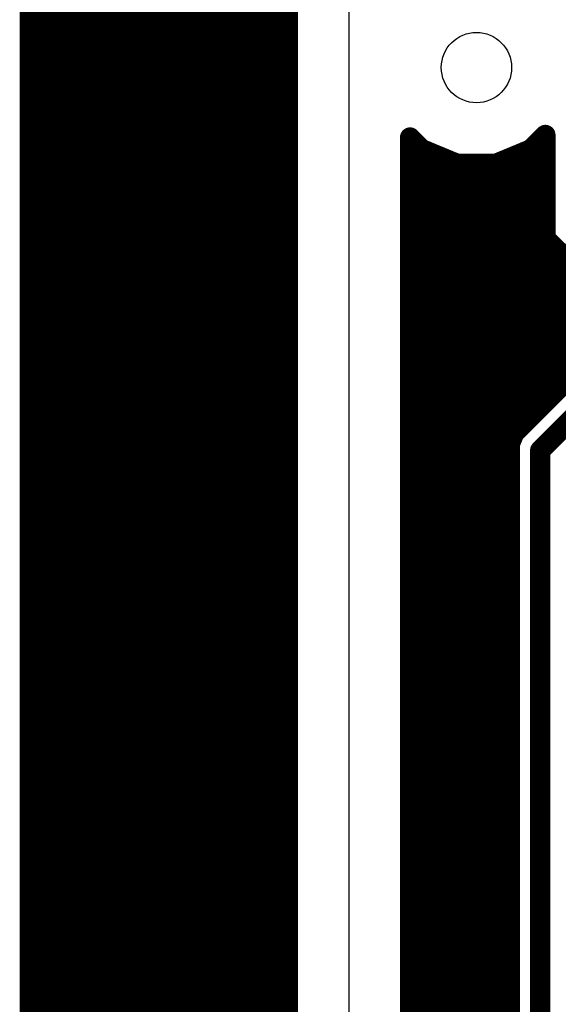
# Model space of a CAD drawing. Extents: x -9.1 to 58.6, y -5.3 to 48.5.
# Tile 2 of 17: x -9.1 to 1.6, y 5.5 to 25.1. Entities that reach past the tile are written whole.
import ezdxf

# ---------------------------------------------------------------- set-up
doc = ezdxf.new("R2010")
doc.units = 0
doc.layers.add('1', color=14, linetype='CONTINUOUS')
doc.layers.add('20', color=178, linetype='CONTINUOUS')

msp = doc.modelspace()

# ---------------------------------------------------------------- linework, layer by layer
at = {"layer": '1', "const_width": 0.4064}
for points in [[(-8.89, -5.08), (-8.89, 45.72)], [(-3.7592, 42.1425), (-3.7592, -0.2425)], [(-8.89, 25.1968), (-3.7592, 25.1968)], [(-8.89, 24.7904), (-3.7592, 24.7904)], [(-8.89, 24.384), (-3.7592, 24.384)], [(-8.89, 23.9776), (-3.7592, 23.9776)], [(-8.89, 23.5712), (-3.7592, 23.5712)], [(-8.89, 23.1648), (-3.7592, 23.1648)], [(-8.89, 22.7584), (-3.7592, 22.7584)], [(-1.3208, 1.2192), (-1.3208, 22.7366)], [(-1.3208, 22.7366), (-1.0871, 22.503)], [(1.0871, 22.503), (1.3716, 22.7874)], [(1.3426, 22.7584), (1.3716, 22.7584)], [(1.3716, 22.7874), (1.3716, 20.7341)], [(-8.89, 22.352), (-3.7592, 22.352)], [(-1.3208, 22.352), (-0.7226, 22.352)], [(-1.0871, 22.503), (-0.3818, 22.2108)], [(0.3818, 22.2108), (1.0871, 22.503)], [(0.7226, 22.352), (1.3716, 22.352)], [(-0.3818, 22.2108), (0.3818, 22.2108)], [(-8.89, 21.9456), (-3.7592, 21.9456)], [(-1.3208, 21.9456), (1.3716, 21.9456)], [(-8.89, 21.5392), (-3.7592, 21.5392)], [(-1.3208, 21.5392), (1.3716, 21.5392)], [(-8.89, 21.1328), (-3.7592, 21.1328)], [(-1.3208, 21.1328), (1.3716, 21.1328)], [(-8.89, 20.7264), (-3.7592, 20.7264)], [(-1.3208, 20.7264), (1.3793, 20.7264)], [(1.3716, 20.7341), (1.6841, 20.4216)], [(1.6841, 20.4216), (4.8133, 20.4216)], [(-8.89, 20.32), (-3.7592, 20.32)], [(-1.3208, 20.32), (4.8895, 20.32)], [(-8.89, 19.9136), (-3.7592, 19.9136)], [(-1.3208, 19.9136), (5.1943, 19.9136)], [(-8.89, 19.5072), (-3.7592, 19.5072)], [(-1.3208, 19.5072), (5.4991, 19.5072)], [(-8.89, 19.1008), (-3.7592, 19.1008)], [(-1.3208, 19.1008), (5.8039, 19.1008)], [(-8.89, 18.6944), (-3.7592, 18.6944)], [(-1.3208, 18.6944), (6.1087, 18.6944)], [(-8.89, 18.288), (-3.7592, 18.288)], [(-1.3208, 18.288), (2.1859, 18.288)], [(2.0232, 18.1253), (0.7532, 16.8553)], [(-8.89, 17.8816), (-3.7592, 17.8816)], [(-1.3208, 17.8816), (1.7795, 17.8816)], [(1.27, 16.51), (2.54, 17.78)], [(-8.89, 17.4752), (-3.7592, 17.4752)], [(-1.3208, 17.4752), (1.3731, 17.4752)], [(-8.89, 17.0688), (-3.7592, 17.0688)], [(-1.3208, 17.0688), (0.9667, 17.0688)], [(0.7532, 16.8553), (0.6604, 16.6313)], [(-8.89, 16.6624), (-3.7592, 16.6624)], [(-1.3208, 16.6624), (0.6733, 16.6624)], [(0.6604, 16.6313), (0.6604, 3.6887)], [(1.27, 3.81), (1.27, 16.51)], [(-8.89, 16.256), (-3.7592, 16.256)], [(-1.3208, 16.256), (0.6604, 16.256)], [(-8.89, 15.8496), (-3.7592, 15.8496)], [(-1.3208, 15.8496), (0.6604, 15.8496)], [(-8.89, 15.4432), (-3.7592, 15.4432)], [(-1.3208, 15.4432), (0.6604, 15.4432)], [(-8.89, 15.0368), (-3.7592, 15.0368)], [(-1.3208, 15.0368), (0.6604, 15.0368)], [(-8.89, 14.6304), (-3.7592, 14.6304)], [(-1.3208, 14.6304), (0.6604, 14.6304)], [(-8.89, 14.224), (-3.7592, 14.224)], [(-1.3208, 14.224), (0.6604, 14.224)], [(-8.89, 13.8176), (-3.7592, 13.8176)], [(-1.3208, 13.8176), (0.6604, 13.8176)], [(-8.89, 13.4112), (-3.7592, 13.4112)], [(-1.3208, 13.4112), (0.6604, 13.4112)], [(-8.89, 13.0048), (-3.7592, 13.0048)], [(-1.3208, 13.0048), (0.6604, 13.0048)], [(-8.89, 12.5984), (-3.7592, 12.5984)], [(-1.3208, 12.5984), (0.6604, 12.5984)], [(-8.89, 12.192), (-3.7592, 12.192)], [(-1.3208, 12.192), (0.6604, 12.192)], [(-8.89, 11.7856), (-3.7592, 11.7856)], [(-1.3208, 11.7856), (0.6604, 11.7856)], [(-8.89, 11.3792), (-3.7592, 11.3792)], [(-1.3208, 11.3792), (0.6604, 11.3792)], [(-8.89, 10.9728), (-3.7592, 10.9728)], [(-1.3208, 10.9728), (0.6604, 10.9728)], [(-8.89, 10.5664), (-3.7592, 10.5664)], [(-1.3208, 10.5664), (0.6604, 10.5664)], [(-8.89, 10.16), (-3.7592, 10.16)], [(-1.3208, 10.16), (0.6604, 10.16)], [(-8.89, 9.7536), (-3.7592, 9.7536)], [(-1.3208, 9.7536), (0.6604, 9.7536)], [(-8.89, 9.3472), (-3.7592, 9.3472)], [(-1.3208, 9.3472), (0.6604, 9.3472)], [(-8.89, 8.9408), (-3.7592, 8.9408)], [(-1.3208, 8.9408), (0.6604, 8.9408)], [(-8.89, 8.5344), (-3.7592, 8.5344)], [(-1.3208, 8.5344), (0.6604, 8.5344)], [(-8.89, 8.128), (-3.7592, 8.128)], [(-1.3208, 8.128), (0.6604, 8.128)], [(-8.89, 7.7216), (-3.7592, 7.7216)], [(-1.3208, 7.7216), (0.6604, 7.7216)], [(-8.89, 7.3152), (-3.7592, 7.3152)], [(-1.3208, 7.3152), (0.6604, 7.3152)], [(-8.89, 6.9088), (-3.7592, 6.9088)], [(-1.3208, 6.9088), (0.6604, 6.9088)], [(-8.89, 6.5024), (-3.7592, 6.5024)], [(-1.3208, 6.5024), (0.6604, 6.5024)], [(-8.89, 6.096), (-3.7592, 6.096)], [(-1.3208, 6.096), (0.6604, 6.096)], [(-8.89, 5.6896), (-3.7592, 5.6896)], [(-1.3208, 5.6896), (0.6604, 5.6896)], [(-8.89, 5.2832), (-3.7592, 5.2832)], [(-1.3208, 5.2832), (0.6604, 5.2832)]]:
    msp.add_lwpolyline(points, dxfattribs=at)
at = {"layer": '1', "const_width": 0.2032}
for points in [[(-8.89, 25.2984, 1), (-8.89, 25.0952)], [(-3.7592, 25.0952, 1), (-3.7592, 25.2984)], [(-8.89, 24.892, 1), (-8.89, 24.6888)], [(-3.7592, 24.6888, 1), (-3.7592, 24.892)], [(-8.89, 24.4856, 1), (-8.89, 24.2824)], [(-3.7592, 24.2824, 1), (-3.7592, 24.4856)], [(-8.89, 24.0792, 1), (-8.89, 23.876)], [(-3.7592, 23.876, 1), (-3.7592, 24.0792)], [(-8.89, 23.6728, 1), (-8.89, 23.4696)], [(-3.7592, 23.4696, 1), (-3.7592, 23.6728)], [(-8.89, 23.2664, 1), (-8.89, 23.0632)], [(-3.7592, 23.0632, 1), (-3.7592, 23.2664)], [(-8.89, 22.86, 1), (-8.89, 22.6568)], [(-3.7592, 22.6568, 1), (-3.7592, 22.86)], [(-1.2192, 22.7366, 1), (-1.4224, 22.7366)], [(-1.249, 22.8085, 1), (-1.3926, 22.6648)], [(1.3426, 22.86, 1), (1.3426, 22.6568)], [(1.4732, 22.7874, 1), (1.27, 22.7874)], [(1.4434, 22.7156, 1), (1.2998, 22.8593)], [(1.3716, 22.6568, 1), (1.3716, 22.86)], [(-8.89, 22.4536, 1), (-8.89, 22.2504)], [(-3.7592, 22.2504, 1), (-3.7592, 22.4536)], [(-1.3208, 22.4536, 1), (-1.3208, 22.2504)], [(-1.0483, 22.5968, 1), (-1.126, 22.4091)], [(-1.159, 22.4311, 1), (-1.0153, 22.5748)], [(-0.7226, 22.2504, 1), (-0.7226, 22.4536)], [(0.7226, 22.4536, 1), (0.7226, 22.2504)], [(1.0153, 22.5748, 1), (1.159, 22.4311)], [(1.126, 22.4091, 1), (1.0483, 22.5968)], [(1.3716, 22.2504, 1), (1.3716, 22.4536)], [(-0.3818, 22.3124, 1), (-0.3818, 22.1092)], [(-0.4206, 22.1169, 1), (-0.3429, 22.3047)], [(0.3429, 22.3047, 1), (0.4206, 22.1169)], [(0.3818, 22.1092, 1), (0.3818, 22.3124)], [(-8.89, 22.0472, 1), (-8.89, 21.844)], [(-3.7592, 21.844, 1), (-3.7592, 22.0472)], [(-1.3208, 22.0472, 1), (-1.3208, 21.844)], [(1.3716, 21.844, 1), (1.3716, 22.0472)], [(-8.89, 21.6408, 1), (-8.89, 21.4376)], [(-3.7592, 21.4376, 1), (-3.7592, 21.6408)], [(-1.3208, 21.6408, 1), (-1.3208, 21.4376)], [(1.3716, 21.4376, 1), (1.3716, 21.6408)], [(-8.89, 21.2344, 1), (-8.89, 21.0312)], [(-3.7592, 21.0312, 1), (-3.7592, 21.2344)], [(-1.3208, 21.2344, 1), (-1.3208, 21.0312)], [(1.3716, 21.0312, 1), (1.3716, 21.2344)], [(-8.89, 20.828, 1), (-8.89, 20.6248)], [(-3.7592, 20.6248, 1), (-3.7592, 20.828)], [(-1.3208, 20.828, 1), (-1.3208, 20.6248)], [(1.4434, 20.8059, 1), (1.2998, 20.6622)], [(1.27, 20.7341, 1), (1.4732, 20.7341)], [(1.3793, 20.6248, 1), (1.3793, 20.828)], [(1.6841, 20.5232, 1), (1.6841, 20.32)], [(1.6122, 20.3498, 1), (1.7559, 20.4934)], [(-8.89, 20.4216, 1), (-8.89, 20.2184)], [(-3.7592, 20.2184, 1), (-3.7592, 20.4216)], [(-1.3208, 20.4216, 1), (-1.3208, 20.2184)], [(-8.89, 20.0152, 1), (-8.89, 19.812)], [(-3.7592, 19.812, 1), (-3.7592, 20.0152)], [(-1.3208, 20.0152, 1), (-1.3208, 19.812)], [(-8.89, 19.6088, 1), (-8.89, 19.4056)], [(-3.7592, 19.4056, 1), (-3.7592, 19.6088)], [(-1.3208, 19.6088, 1), (-1.3208, 19.4056)], [(-8.89, 19.2024, 1), (-8.89, 18.9992)], [(-3.7592, 18.9992, 1), (-3.7592, 19.2024)], [(-1.3208, 19.2024, 1), (-1.3208, 18.9992)], [(-8.89, 18.796, 1), (-8.89, 18.5928)], [(-3.7592, 18.5928, 1), (-3.7592, 18.796)], [(-1.3208, 18.796, 1), (-1.3208, 18.5928)], [(-8.89, 18.3896, 1), (-8.89, 18.1864)], [(-3.7592, 18.1864, 1), (-3.7592, 18.3896)], [(-1.3208, 18.3896, 1), (-1.3208, 18.1864)], [(-8.89, 17.9832, 1), (-8.89, 17.78)], [(-3.7592, 17.78, 1), (-3.7592, 17.9832)], [(-1.3208, 17.9832, 1), (-1.3208, 17.78)], [(-8.89, 17.5768, 1), (-8.89, 17.3736)], [(-3.7592, 17.3736, 1), (-3.7592, 17.5768)], [(-1.3208, 17.5768, 1), (-1.3208, 17.3736)], [(1.3731, 17.3736, 1), (1.3731, 17.5768)], [(-8.89, 17.1704, 1), (-8.89, 16.9672)], [(-3.7592, 16.9672, 1), (-3.7592, 17.1704)], [(-1.3208, 17.1704, 1), (-1.3208, 16.9672)], [(0.9667, 16.9672, 1), (0.9667, 17.1704)], [(0.8471, 16.8164, 1), (0.6593, 16.8942)], [(-8.89, 16.764, 1), (-8.89, 16.5608)], [(-3.7592, 16.5608, 1), (-3.7592, 16.764)], [(-1.3208, 16.764, 1), (-1.3208, 16.5608)], [(0.6814, 16.9272, 1), (0.825, 16.7835)], [(0.6733, 16.5608, 1), (0.6733, 16.764)], [(0.762, 16.6313, 1), (0.5588, 16.6313)], [(0.5665, 16.6701, 1), (0.7543, 16.5924)], [(1.3716, 16.51, 1), (1.1684, 16.51)], [(1.1982, 16.5818, 1), (1.3418, 16.4382)], [(-8.89, 16.3576, 1), (-8.89, 16.1544)], [(-3.7592, 16.1544, 1), (-3.7592, 16.3576)], [(-1.3208, 16.3576, 1), (-1.3208, 16.1544)], [(0.6604, 16.1544, 1), (0.6604, 16.3576)], [(-8.89, 15.9512, 1), (-8.89, 15.748)], [(-3.7592, 15.748, 1), (-3.7592, 15.9512)], [(-1.3208, 15.9512, 1), (-1.3208, 15.748)], [(0.6604, 15.748, 1), (0.6604, 15.9512)], [(-8.89, 15.5448, 1), (-8.89, 15.3416)], [(-3.7592, 15.3416, 1), (-3.7592, 15.5448)], [(-1.3208, 15.5448, 1), (-1.3208, 15.3416)], [(0.6604, 15.3416, 1), (0.6604, 15.5448)], [(-8.89, 15.1384, 1), (-8.89, 14.9352)], [(-3.7592, 14.9352, 1), (-3.7592, 15.1384)], [(-1.3208, 15.1384, 1), (-1.3208, 14.9352)], [(0.6604, 14.9352, 1), (0.6604, 15.1384)], [(-8.89, 14.732, 1), (-8.89, 14.5288)], [(-3.7592, 14.5288, 1), (-3.7592, 14.732)], [(-1.3208, 14.732, 1), (-1.3208, 14.5288)], [(0.6604, 14.5288, 1), (0.6604, 14.732)], [(-8.89, 14.3256, 1), (-8.89, 14.1224)], [(-3.7592, 14.1224, 1), (-3.7592, 14.3256)], [(-1.3208, 14.3256, 1), (-1.3208, 14.1224)], [(0.6604, 14.1224, 1), (0.6604, 14.3256)], [(-8.89, 13.9192, 1), (-8.89, 13.716)], [(-3.7592, 13.716, 1), (-3.7592, 13.9192)], [(-1.3208, 13.9192, 1), (-1.3208, 13.716)], [(0.6604, 13.716, 1), (0.6604, 13.9192)], [(-8.89, 13.5128, 1), (-8.89, 13.3096)], [(-3.7592, 13.3096, 1), (-3.7592, 13.5128)], [(-1.3208, 13.5128, 1), (-1.3208, 13.3096)], [(0.6604, 13.3096, 1), (0.6604, 13.5128)], [(-8.89, 13.1064, 1), (-8.89, 12.9032)], [(-3.7592, 12.9032, 1), (-3.7592, 13.1064)], [(-1.3208, 13.1064, 1), (-1.3208, 12.9032)], [(0.6604, 12.9032, 1), (0.6604, 13.1064)], [(-8.89, 12.7, 1), (-8.89, 12.4968)], [(-3.7592, 12.4968, 1), (-3.7592, 12.7)], [(-1.3208, 12.7, 1), (-1.3208, 12.4968)], [(0.6604, 12.4968, 1), (0.6604, 12.7)], [(-8.89, 12.2936, 1), (-8.89, 12.0904)], [(-3.7592, 12.0904, 1), (-3.7592, 12.2936)], [(-1.3208, 12.2936, 1), (-1.3208, 12.0904)], [(0.6604, 12.0904, 1), (0.6604, 12.2936)], [(-8.89, 11.8872, 1), (-8.89, 11.684)], [(-3.7592, 11.684, 1), (-3.7592, 11.8872)], [(-1.3208, 11.8872, 1), (-1.3208, 11.684)], [(0.6604, 11.684, 1), (0.6604, 11.8872)], [(-8.89, 11.4808, 1), (-8.89, 11.2776)], [(-3.7592, 11.2776, 1), (-3.7592, 11.4808)], [(-1.3208, 11.4808, 1), (-1.3208, 11.2776)], [(0.6604, 11.2776, 1), (0.6604, 11.4808)], [(-8.89, 11.0744, 1), (-8.89, 10.8712)], [(-3.7592, 10.8712, 1), (-3.7592, 11.0744)], [(-1.3208, 11.0744, 1), (-1.3208, 10.8712)], [(0.6604, 10.8712, 1), (0.6604, 11.0744)], [(-8.89, 10.668, 1), (-8.89, 10.4648)], [(-3.7592, 10.4648, 1), (-3.7592, 10.668)], [(-1.3208, 10.668, 1), (-1.3208, 10.4648)], [(0.6604, 10.4648, 1), (0.6604, 10.668)], [(-8.89, 10.2616, 1), (-8.89, 10.0584)], [(-3.7592, 10.0584, 1), (-3.7592, 10.2616)], [(-1.3208, 10.2616, 1), (-1.3208, 10.0584)], [(0.6604, 10.0584, 1), (0.6604, 10.2616)], [(-8.89, 9.8552, 1), (-8.89, 9.652)], [(-3.7592, 9.652, 1), (-3.7592, 9.8552)], [(-1.3208, 9.8552, 1), (-1.3208, 9.652)], [(0.6604, 9.652, 1), (0.6604, 9.8552)], [(-8.89, 9.4488, 1), (-8.89, 9.2456)], [(-3.7592, 9.2456, 1), (-3.7592, 9.4488)], [(-1.3208, 9.4488, 1), (-1.3208, 9.2456)], [(0.6604, 9.2456, 1), (0.6604, 9.4488)], [(-8.89, 9.0424, 1), (-8.89, 8.8392)], [(-3.7592, 8.8392, 1), (-3.7592, 9.0424)], [(-1.3208, 9.0424, 1), (-1.3208, 8.8392)], [(0.6604, 8.8392, 1), (0.6604, 9.0424)], [(-8.89, 8.636, 1), (-8.89, 8.4328)], [(-3.7592, 8.4328, 1), (-3.7592, 8.636)], [(-1.3208, 8.636, 1), (-1.3208, 8.4328)], [(0.6604, 8.4328, 1), (0.6604, 8.636)], [(-8.89, 8.2296, 1), (-8.89, 8.0264)], [(-3.7592, 8.0264, 1), (-3.7592, 8.2296)], [(-1.3208, 8.2296, 1), (-1.3208, 8.0264)], [(0.6604, 8.0264, 1), (0.6604, 8.2296)], [(-8.89, 7.8232, 1), (-8.89, 7.62)], [(-3.7592, 7.62, 1), (-3.7592, 7.8232)], [(-1.3208, 7.8232, 1), (-1.3208, 7.62)], [(0.6604, 7.62, 1), (0.6604, 7.8232)], [(-8.89, 7.4168, 1), (-8.89, 7.2136)], [(-3.7592, 7.2136, 1), (-3.7592, 7.4168)], [(-1.3208, 7.4168, 1), (-1.3208, 7.2136)], [(0.6604, 7.2136, 1), (0.6604, 7.4168)], [(-8.89, 7.0104, 1), (-8.89, 6.8072)], [(-3.7592, 6.8072, 1), (-3.7592, 7.0104)], [(-1.3208, 7.0104, 1), (-1.3208, 6.8072)], [(0.6604, 6.8072, 1), (0.6604, 7.0104)], [(-8.89, 6.604, 1), (-8.89, 6.4008)], [(-3.7592, 6.4008, 1), (-3.7592, 6.604)], [(-1.3208, 6.604, 1), (-1.3208, 6.4008)], [(0.6604, 6.4008, 1), (0.6604, 6.604)], [(-8.89, 6.1976, 1), (-8.89, 5.9944)], [(-3.7592, 5.9944, 1), (-3.7592, 6.1976)], [(-1.3208, 6.1976, 1), (-1.3208, 5.9944)], [(0.6604, 5.9944, 1), (0.6604, 6.1976)], [(-8.89, 5.7912, 1), (-8.89, 5.588)], [(-3.7592, 5.588, 1), (-3.7592, 5.7912)], [(-1.3208, 5.7912, 1), (-1.3208, 5.588)], [(0.6604, 5.588, 1), (0.6604, 5.7912)], [(-8.89, 5.3848, 1), (-8.89, 5.1816)], [(-3.7592, 5.1816, 1), (-3.7592, 5.3848)], [(-1.3208, 5.3848, 1), (-1.3208, 5.1816)], [(0.6604, 5.1816, 1), (0.6604, 5.3848)]]:
    msp.add_lwpolyline(points, format="xyb", dxfattribs=at)
at = {"layer": '20'}
msp.add_line((-2.54, 41.9), (-2.54, 0), dxfattribs=at)
msp.add_circle((0, 24.13), 0.7, dxfattribs=at)

doc.saveas('drawing.dxf')
